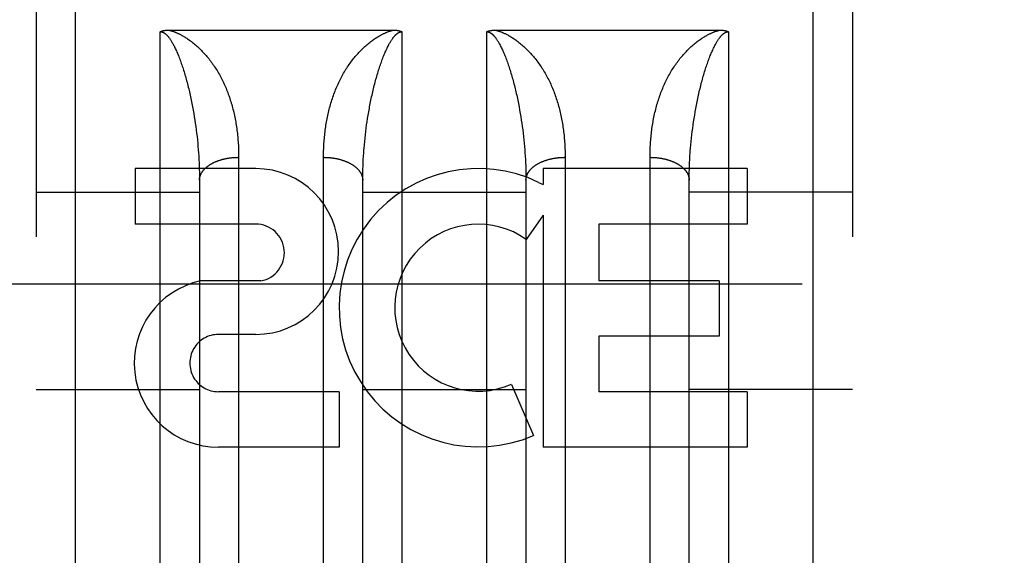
# Model space of a CAD drawing. Header units: inches. Extents: x 0 to 200, y 0 to 130.
# Tile 23 of 91: x 65.838 to 66.592, y 34.805 to 35.215. Entities that reach past the tile are written whole.
import ezdxf

# ---------------------------------------------------------------- set-up
doc = ezdxf.new("R2010")
doc.units = ezdxf.units.IN
doc.header["$LTSCALE"] = 11.011777
doc.header["$MEASUREMENT"] = 0
doc.linetypes.add('HIDDEN', pattern=[0.2, 0.1, -0.1])
doc.layers.add('02___PRT_ALL_AXES', color=7, linetype='CONTINUOUS')
doc.layers.add('DEFAULT_2', color=8, linetype='HIDDEN')

msp = doc.modelspace()

# ---------------------------------------------------------------- linework, layer by layer
at = {"layer": '02___PRT_ALL_AXES', "color": 8, "linetype": 'HIDDEN'}
for p, q in [((66.01879, 35.10148), (65.92636, 35.10148)), ((65.92636, 35.10148), (65.92636, 35.05904)), ((66.39506, 35.10148), (66.23893, 35.10148)), ((66.23893, 35.10148), (66.23893, 35.0892)), ((66.39506, 35.10148), (66.39506, 35.05904)), ((66.23542, 35.09097), (66.23893, 35.0892)), ((66.23893, 35.06585), (66.22593, 35.0473)), ((66.23893, 35.06585), (66.23893, 34.88826)), ((66.01879, 35.05904), (65.92636, 35.05904)), ((66.39506, 35.05904), (66.28155, 35.05904)), ((66.28155, 35.05904), (66.28155, 35.01557)), ((66.02271, 35.01552), (65.97644, 35.01552)), ((66.37376, 35.01557), (66.28155, 35.01557)), ((66.37376, 35.01557), (66.37376, 34.97313)), ((66.01879, 34.97456), (65.99027, 34.97456)), ((66.37376, 34.97313), (66.28155, 34.97313)), ((66.28155, 34.97313), (66.28155, 34.93069)), ((66.08266, 34.93069), (65.99024, 34.93069)), ((66.08266, 34.93069), (66.08266, 34.88826)), ((66.21455, 34.93635), (66.23148, 34.89725)), ((66.39506, 34.93069), (66.28155, 34.93069)), ((66.39506, 34.93069), (66.39506, 34.88826)), ((66.08266, 34.88826), (65.99024, 34.88826)), ((66.39506, 34.88826), (66.23893, 34.88826))]:
    msp.add_line(p, q, dxfattribs=at)
for centre, radius, start, end in [((66.01879, 35.03802), 0.06346, 270, 90), ((66.18916, 34.99501), 0.10653, 64.26362, 293.40274), ((66.01879, 35.03711), 0.02193, 280.307, 90), ((66.18916, 34.99501), 0.06391, 54.88948, 293.40261), ((65.99015, 34.95263), 0.06437, 102.29948, 270.07752), ((65.99024, 34.95263), 0.02193, 89.90115, 270)]:
    msp.add_arc(centre, radius, start, end, dxfattribs=at)
at = {"layer": 'DEFAULT_2', "color": 8, "linetype": 'HIDDEN'}
for p, q in [((65.88072, 34.39548), (65.88072, 36.18048)), ((66.44572, 34.39548), (66.44572, 36.18048)), ((65.85072, 36.15048), (65.85072, 34.42549)), ((66.47572, 36.15048), (66.47572, 34.42548)), ((65.94572, 34.39548), (65.94572, 35.20627)), ((65.9521, 35.20748), (66.12412, 35.20748)), ((66.13072, 35.20627), (66.13072, 34.39548)), ((66.19572, 34.39548), (66.19572, 35.20627)), ((66.2021, 35.20748), (66.37412, 35.20748)), ((66.38072, 35.20627), (66.38072, 34.39548)), ((65.97041, 35.14884), (65.97088, 35.14631)), ((66.22041, 35.14884), (66.22088, 35.14631)), ((65.97088, 35.14631), (65.97133, 35.14377)), ((65.97133, 35.14377), (65.97175, 35.14123)), ((65.97175, 35.14123), (65.97215, 35.13869)), ((66.10448, 35.13996), (66.1049, 35.1425)), ((66.1049, 35.1425), (66.10533, 35.14504)), ((66.22088, 35.14631), (66.22133, 35.14377)), ((66.22133, 35.14377), (66.22175, 35.14123)), ((66.22175, 35.14123), (66.22215, 35.13869)), ((66.35448, 35.13996), (66.3549, 35.1425)), ((66.3549, 35.1425), (66.35533, 35.14504)), ((65.97215, 35.13869), (65.97253, 35.13615)), ((65.97253, 35.13615), (65.97288, 35.13362)), ((65.97288, 35.13362), (65.97322, 35.13108)), ((66.10338, 35.13235), (66.10373, 35.13488)), ((66.10373, 35.13488), (66.10409, 35.13742)), ((66.10409, 35.13742), (66.10448, 35.13996)), ((66.22215, 35.13869), (66.22253, 35.13615)), ((66.22253, 35.13615), (66.22288, 35.13362)), ((66.22288, 35.13362), (66.22322, 35.13108)), ((66.35338, 35.13235), (66.35373, 35.13488)), ((66.35373, 35.13488), (66.35409, 35.13742)), ((66.35409, 35.13742), (66.35448, 35.13996)), ((65.97322, 35.13108), (65.97353, 35.12855)), ((65.97353, 35.12855), (65.97383, 35.12602)), ((65.97383, 35.12602), (65.9741, 35.1235)), ((66.10247, 35.12476), (66.10275, 35.12729)), ((66.10275, 35.12729), (66.10306, 35.12982)), ((66.10306, 35.12982), (66.10338, 35.13235)), ((66.22322, 35.13108), (66.22353, 35.12855)), ((66.22353, 35.12855), (66.22383, 35.12602)), ((66.22383, 35.12602), (66.2241, 35.1235)), ((66.35247, 35.12476), (66.35275, 35.12729)), ((66.35275, 35.12729), (66.35306, 35.12982)), ((66.35306, 35.12982), (66.35338, 35.13235)), ((65.9741, 35.1235), (65.97435, 35.12099)), ((65.97435, 35.12099), (65.97458, 35.11848)), ((65.97458, 35.11848), (65.97478, 35.11597)), ((66.10175, 35.11722), (66.10197, 35.11973)), ((66.10197, 35.11973), (66.10221, 35.12224)), ((66.10221, 35.12224), (66.10247, 35.12476)), ((66.2241, 35.1235), (66.22435, 35.12099)), ((66.22435, 35.12099), (66.22458, 35.11848)), ((66.22458, 35.11848), (66.22478, 35.11597)), ((66.35175, 35.11722), (66.35197, 35.11973)), ((66.35197, 35.11973), (66.35221, 35.12224)), ((66.35221, 35.12224), (66.35247, 35.12476)), ((65.97478, 35.11597), (65.97497, 35.11348)), ((65.97497, 35.11348), (65.97514, 35.11099)), ((65.97514, 35.11099), (65.97528, 35.10851)), ((66.00571, 35.11146), (66.00572, 34.76624)), ((66.10115, 35.10851), (66.1013, 35.11099)), ((66.1013, 35.11099), (66.10146, 35.11348)), ((66.22478, 35.11597), (66.22497, 35.11348)), ((66.22497, 35.11348), (66.22514, 35.11099)), ((66.22514, 35.11099), (66.22528, 35.10851)), ((66.25571, 35.11146), (66.25572, 34.76624)), ((66.35115, 35.10851), (66.3513, 35.11099)), ((66.35156, 35.11472), (66.35175, 35.11722)), ((65.97528, 35.10851), (65.97541, 35.10603)), ((65.97541, 35.10603), (65.97551, 35.10357)), ((65.97551, 35.10357), (65.97559, 35.10112)), ((66.07072, 34.76498), (66.07072, 35.11013)), ((66.10084, 35.10112), (66.10093, 35.10357)), ((66.10093, 35.10357), (66.10103, 35.10603)), ((66.10103, 35.10603), (66.10115, 35.10851)), ((66.22528, 35.10851), (66.22541, 35.10603)), ((66.22541, 35.10603), (66.22551, 35.10357)), ((66.22551, 35.10357), (66.22559, 35.10112)), ((66.32072, 34.76498), (66.32072, 35.11013)), ((66.35084, 35.10112), (66.35093, 35.10357)), ((66.35093, 35.10357), (66.35103, 35.10603)), ((66.35103, 35.10603), (66.35115, 35.10851)), ((65.97559, 35.10112), (65.97565, 35.09868)), ((66.10072, 35.09382), (66.10074, 35.09624)), ((66.10074, 35.09624), (66.10078, 35.09868)), ((66.10078, 35.09868), (66.10084, 35.10112)), ((66.22568, 35.09746), (66.22571, 35.09503)), ((66.35072, 35.09382), (66.35074, 35.09624)), ((66.35074, 35.09624), (66.35078, 35.09868)), ((66.35078, 35.09868), (66.35084, 35.10112)), ((65.97571, 35.09503), (65.97572, 35.09262)), ((65.97572, 35.09262), (65.97572, 34.7854)), ((66.10072, 34.7854), (66.10072, 35.09382)), ((66.22571, 35.09503), (66.22572, 35.09262)), ((66.22572, 35.09262), (66.22572, 34.7854)), ((66.35072, 34.7854), (66.35072, 35.09382)), ((65.85072, 35.08348), (65.97572, 35.08348)), ((66.10072, 35.08348), (66.22572, 35.08348)), ((66.47572, 35.08348), (66.35072, 35.08348)), ((90.66322, 35.01297), (64.05922, 35.01297)), ((65.85072, 34.93248), (65.97572, 34.93248)), ((66.10072, 34.93248), (66.22572, 34.93248)), ((66.47572, 34.93248), (66.35072, 34.93248))]:
    msp.add_line(p, q, dxfattribs=at)
for points in [[(65.94572, 35.20627), (65.9458, 35.20632), (65.94589, 35.20636), (65.94598, 35.2064), (65.94607, 35.20645), (65.94616, 35.20649), (65.94626, 35.20653), (65.94636, 35.20657), (65.94646, 35.20661), (65.94656, 35.20665), (65.94667, 35.20669), (65.94678, 35.20673), (65.94689, 35.20677), (65.947, 35.20681), (65.94711, 35.20684), (65.94723, 35.20688), (65.94735, 35.20691), (65.94747, 35.20694), (65.94759, 35.20698), (65.94772, 35.20701), (65.94785, 35.20704), (65.94798, 35.20707), (65.94812, 35.2071), (65.94826, 35.20713), (65.9484, 35.20715), (65.94854, 35.20718), (65.94869, 35.20721), (65.94884, 35.20723), (65.94899, 35.20725), (65.94914, 35.20728), (65.9493, 35.2073), (65.94946, 35.20732), (65.94963, 35.20734), (65.9498, 35.20736), (65.94997, 35.20737), (65.95015, 35.20739), (65.95032, 35.20741), (65.95051, 35.20742), (65.95069, 35.20743), (65.95088, 35.20744), (65.95107, 35.20745), (65.95127, 35.20746), (65.95147, 35.20747), (65.95167, 35.20747), (65.95188, 35.20748), (65.9521, 35.20748)], [(65.94572, 35.20627), (65.94577, 35.20627), (65.94583, 35.20627), (65.94588, 35.20627), (65.94593, 35.20627), (65.94599, 35.20626), (65.94604, 35.20626), (65.9461, 35.20626), (65.94615, 35.20625), (65.94621, 35.20625), (65.94627, 35.20624), (65.94632, 35.20623), (65.94638, 35.20622), (65.94644, 35.20622), (65.9465, 35.20621), (65.94656, 35.2062), (65.94662, 35.20618), (65.94668, 35.20617), (65.94674, 35.20616), (65.94681, 35.20614), (65.94687, 35.20613), (65.94694, 35.20611), (65.94701, 35.20609), (65.94708, 35.20607), (65.94715, 35.20605), (65.94722, 35.20603), (65.9473, 35.206), (65.94737, 35.20598), (65.94745, 35.20595), (65.94753, 35.20592), (65.94761, 35.20589), (65.9477, 35.20585), (65.94779, 35.20581), (65.94788, 35.20577), (65.94797, 35.20573), (65.94807, 35.20568), (65.94817, 35.20563), (65.94827, 35.20558), (65.94838, 35.20552), (65.94849, 35.20545), (65.9486, 35.20539), (65.94871, 35.20532), (65.94883, 35.20524), (65.94895, 35.20517), (65.94907, 35.20508), (65.94919, 35.20499), (65.94932, 35.2049), (65.94945, 35.2048), (65.94958, 35.2047), (65.94971, 35.20459), (65.94985, 35.20447), (65.95, 35.20435), (65.95014, 35.20421), (65.95029, 35.20408), (65.95045, 35.20393), (65.95061, 35.20377), (65.95077, 35.2036), (65.95094, 35.20343), (65.95112, 35.20324), (65.9513, 35.20304), (65.95149, 35.20282), (65.95168, 35.2026), (65.95188, 35.20235), (65.95209, 35.2021), (65.9523, 35.20182), (65.95252, 35.20153), (65.95275, 35.20122), (65.95299, 35.20088), (65.95324, 35.20053), (65.95349, 35.20015), (65.95376, 35.19974), (65.95403, 35.19931), (65.95432, 35.19885), (65.95461, 35.19836), (65.95491, 35.19784), (65.95523, 35.19729), (65.95555, 35.1967), (65.95589, 35.19608), (65.95623, 35.19542), (65.95658, 35.19473), (65.95694, 35.194), (65.9573, 35.19324), (65.95767, 35.19244), (65.95805, 35.19161), (65.95843, 35.19074), (65.95882, 35.18985), (65.9592, 35.18893), (65.95958, 35.18799), (65.95997, 35.18703), (65.96034, 35.18606), (65.96072, 35.18507)], [(65.95231, 35.20748), (65.95256, 35.20742), (65.95281, 35.20736), (65.95307, 35.20729), (65.95334, 35.20722), (65.95361, 35.20714), (65.95389, 35.20706), (65.95417, 35.20698), (65.95447, 35.20689), (65.95477, 35.20679), (65.95508, 35.20669), (65.9554, 35.20658), (65.95573, 35.20647), (65.95607, 35.20634), (65.95642, 35.20621), (65.95678, 35.20607), (65.95716, 35.20593), (65.95755, 35.20577), (65.95795, 35.2056), (65.95836, 35.20543), (65.95879, 35.20524), (65.95923, 35.20504), (65.95969, 35.20482), (65.96017, 35.20459), (65.96067, 35.20434), (65.96118, 35.20408), (65.96171, 35.2038), (65.96226, 35.2035), (65.96283, 35.20318), (65.96342, 35.20284), (65.96403, 35.20248), (65.96467, 35.2021), (65.96532, 35.20169), (65.96599, 35.20125), (65.96667, 35.20079), (65.96738, 35.20031), (65.9681, 35.1998), (65.96884, 35.19926), (65.96959, 35.1987), (65.97035, 35.19811), (65.97112, 35.1975), (65.97189, 35.19686), (65.97266, 35.19621), (65.97344, 35.19554), (65.9742, 35.19485), (65.97496, 35.19415), (65.97572, 35.19343)], [(66.10072, 35.19343), (66.10147, 35.19415), (66.10223, 35.19485), (66.103, 35.19554), (66.10377, 35.19621), (66.10455, 35.19686), (66.10532, 35.1975), (66.10609, 35.19811), (66.10685, 35.1987), (66.1076, 35.19926), (66.10833, 35.1998), (66.10905, 35.20031), (66.10976, 35.20079), (66.11045, 35.20125), (66.11112, 35.20169), (66.11177, 35.2021), (66.1124, 35.20248), (66.11301, 35.20284), (66.1136, 35.20318), (66.11417, 35.2035), (66.11472, 35.2038), (66.11525, 35.20408), (66.11577, 35.20434), (66.11626, 35.20459), (66.11674, 35.20482), (66.1172, 35.20504), (66.11765, 35.20524), (66.11808, 35.20543), (66.11849, 35.2056), (66.11889, 35.20577), (66.11928, 35.20593), (66.11965, 35.20607), (66.12002, 35.20621), (66.12037, 35.20634), (66.12071, 35.20647), (66.12104, 35.20658), (66.12136, 35.20669), (66.12167, 35.20679), (66.12197, 35.20689), (66.12226, 35.20698), (66.12255, 35.20706), (66.12283, 35.20714), (66.1231, 35.20722), (66.12336, 35.20729), (66.12362, 35.20736), (66.12388, 35.20742), (66.12412, 35.20748)], [(66.11572, 35.18507), (66.11609, 35.18605), (66.11646, 35.18701), (66.11684, 35.18796), (66.11721, 35.18887), (66.11758, 35.18977), (66.11796, 35.19064), (66.11832, 35.19147), (66.11869, 35.19228), (66.11905, 35.19305), (66.1194, 35.19379), (66.11974, 35.1945), (66.12008, 35.19517), (66.1204, 35.1958), (66.12072, 35.19641), (66.12104, 35.19698), (66.12134, 35.19752), (66.12163, 35.19803), (66.12191, 35.19851), (66.12219, 35.19896), (66.12245, 35.19939), (66.12271, 35.19979), (66.12296, 35.20017), (66.1232, 35.20053), (66.12343, 35.20086), (66.12366, 35.20118), (66.12387, 35.20147), (66.12408, 35.20175), (66.12429, 35.20202), (66.12448, 35.20226), (66.12467, 35.2025), (66.12486, 35.20272), (66.12504, 35.20293), (66.12521, 35.20312), (66.12538, 35.20331), (66.12555, 35.20348), (66.12571, 35.20365), (66.12586, 35.2038), (66.12601, 35.20395), (66.12616, 35.20409), (66.1263, 35.20422), (66.12644, 35.20435), (66.12658, 35.20447), (66.12671, 35.20458), (66.12684, 35.20468), (66.12697, 35.20478), (66.12709, 35.20488), (66.12721, 35.20497), (66.12733, 35.20506), (66.12745, 35.20514), (66.12756, 35.20521), (66.12767, 35.20529), (66.12778, 35.20535), (66.12789, 35.20542), (66.12799, 35.20548), (66.12809, 35.20554), (66.12819, 35.20559), (66.12829, 35.20564), (66.12838, 35.20569), (66.12847, 35.20573), (66.12856, 35.20577), (66.12864, 35.20581), (66.12873, 35.20585), (66.12881, 35.20588), (66.12889, 35.20591), (66.12897, 35.20594), (66.12904, 35.20597), (66.12911, 35.206), (66.12919, 35.20602), (66.12926, 35.20604), (66.12933, 35.20606), (66.12939, 35.20608), (66.12946, 35.2061), (66.12952, 35.20612), (66.12959, 35.20613), (66.12965, 35.20615), (66.12971, 35.20616), (66.12977, 35.20618), (66.12983, 35.20619), (66.12989, 35.2062), (66.12995, 35.20621), (66.13001, 35.20622), (66.13006, 35.20623), (66.13012, 35.20623), (66.13018, 35.20624), (66.13023, 35.20625), (66.13029, 35.20625), (66.13034, 35.20626), (66.1304, 35.20626), (66.13045, 35.20626), (66.1305, 35.20627), (66.13056, 35.20627), (66.13061, 35.20627), (66.13066, 35.20627), (66.13072, 35.20627)], [(66.12412, 35.20748), (66.12434, 35.20748), (66.12455, 35.20748), (66.12476, 35.20747), (66.12496, 35.20747), (66.12516, 35.20746), (66.12536, 35.20745), (66.12555, 35.20744), (66.12574, 35.20743), (66.12593, 35.20742), (66.12611, 35.20741), (66.12629, 35.20739), (66.12646, 35.20738), (66.12663, 35.20736), (66.1268, 35.20734), (66.12697, 35.20732), (66.12713, 35.2073), (66.12729, 35.20728), (66.12744, 35.20726), (66.12759, 35.20723), (66.12774, 35.20721), (66.12789, 35.20718), (66.12803, 35.20715), (66.12817, 35.20713), (66.12831, 35.2071), (66.12845, 35.20707), (66.12858, 35.20704), (66.12871, 35.20701), (66.12884, 35.20698), (66.12896, 35.20694), (66.12908, 35.20691), (66.1292, 35.20688), (66.12932, 35.20684), (66.12943, 35.20681), (66.12954, 35.20677), (66.12965, 35.20673), (66.12976, 35.2067), (66.12987, 35.20666), (66.12997, 35.20662), (66.13007, 35.20658), (66.13017, 35.20653), (66.13027, 35.20649), (66.13036, 35.20645), (66.13045, 35.20641), (66.13054, 35.20636), (66.13063, 35.20632), (66.13072, 35.20627)], [(66.19572, 35.20627), (66.1958, 35.20632), (66.19589, 35.20636), (66.19598, 35.20641), (66.19608, 35.20645), (66.19617, 35.20649), (66.19627, 35.20654), (66.19637, 35.20658), (66.19647, 35.20662), (66.19657, 35.20666), (66.19668, 35.2067), (66.19678, 35.20673), (66.19689, 35.20677), (66.197, 35.20681), (66.19712, 35.20684), (66.19724, 35.20688), (66.19735, 35.20691), (66.19748, 35.20694), (66.1976, 35.20698), (66.19773, 35.20701), (66.19786, 35.20704), (66.19799, 35.20707), (66.19812, 35.2071), (66.19826, 35.20713), (66.1984, 35.20715), (66.19855, 35.20718), (66.19869, 35.20721), (66.19884, 35.20723), (66.19899, 35.20726), (66.19915, 35.20728), (66.19931, 35.2073), (66.19947, 35.20732), (66.19963, 35.20734), (66.1998, 35.20736), (66.19997, 35.20738), (66.20015, 35.20739), (66.20033, 35.20741), (66.20051, 35.20742), (66.20069, 35.20743), (66.20088, 35.20744), (66.20108, 35.20745), (66.20127, 35.20746), (66.20147, 35.20747), (66.20168, 35.20747), (66.20188, 35.20748), (66.2021, 35.20748)], [(66.19572, 35.20627), (66.19577, 35.20627), (66.19583, 35.20627), (66.19588, 35.20627), (66.19593, 35.20627), (66.19599, 35.20626), (66.19604, 35.20626), (66.1961, 35.20626), (66.19615, 35.20625), (66.19621, 35.20625), (66.19627, 35.20624), (66.19632, 35.20623), (66.19638, 35.20622), (66.19644, 35.20622), (66.1965, 35.20621), (66.19656, 35.2062), (66.19662, 35.20618), (66.19668, 35.20617), (66.19674, 35.20616), (66.19681, 35.20614), (66.19687, 35.20613), (66.19694, 35.20611), (66.19701, 35.20609), (66.19708, 35.20607), (66.19715, 35.20605), (66.19722, 35.20603), (66.1973, 35.206), (66.19737, 35.20598), (66.19745, 35.20595), (66.19753, 35.20592), (66.19761, 35.20589), (66.1977, 35.20585), (66.19779, 35.20581), (66.19788, 35.20577), (66.19797, 35.20573), (66.19807, 35.20568), (66.19817, 35.20563), (66.19827, 35.20558), (66.19838, 35.20552), (66.19849, 35.20545), (66.1986, 35.20539), (66.19871, 35.20532), (66.19883, 35.20524), (66.19895, 35.20517), (66.19907, 35.20508), (66.19919, 35.20499), (66.19932, 35.2049), (66.19945, 35.2048), (66.19958, 35.2047), (66.19971, 35.20459), (66.19985, 35.20447), (66.2, 35.20435), (66.20014, 35.20421), (66.20029, 35.20408), (66.20045, 35.20393), (66.20061, 35.20377), (66.20077, 35.2036), (66.20094, 35.20343), (66.20112, 35.20324), (66.2013, 35.20304), (66.20149, 35.20282), (66.20168, 35.2026), (66.20188, 35.20235), (66.20209, 35.2021), (66.2023, 35.20182), (66.20252, 35.20153), (66.20275, 35.20122), (66.20299, 35.20088), (66.20324, 35.20053), (66.20349, 35.20015), (66.20376, 35.19974), (66.20403, 35.19931), (66.20432, 35.19885), (66.20461, 35.19836), (66.20491, 35.19784), (66.20523, 35.19729), (66.20555, 35.1967), (66.20589, 35.19608), (66.20623, 35.19542), (66.20658, 35.19473), (66.20694, 35.194), (66.2073, 35.19324), (66.20767, 35.19244), (66.20805, 35.19161), (66.20843, 35.19074), (66.20882, 35.18985), (66.2092, 35.18893), (66.20958, 35.18799), (66.20997, 35.18703), (66.21034, 35.18606), (66.21072, 35.18507)], [(66.20231, 35.20748), (66.20256, 35.20742), (66.20281, 35.20736), (66.20307, 35.20729), (66.20334, 35.20722), (66.20361, 35.20714), (66.20389, 35.20706), (66.20417, 35.20698), (66.20447, 35.20689), (66.20477, 35.20679), (66.20508, 35.20669), (66.2054, 35.20658), (66.20573, 35.20647), (66.20607, 35.20634), (66.20642, 35.20621), (66.20678, 35.20607), (66.20716, 35.20593), (66.20755, 35.20577), (66.20795, 35.2056), (66.20836, 35.20543), (66.20879, 35.20524), (66.20923, 35.20504), (66.20969, 35.20482), (66.21017, 35.20459), (66.21067, 35.20434), (66.21118, 35.20408), (66.21171, 35.2038), (66.21226, 35.2035), (66.21283, 35.20318), (66.21342, 35.20284), (66.21403, 35.20248), (66.21467, 35.2021), (66.21532, 35.20169), (66.21599, 35.20125), (66.21667, 35.20079), (66.21738, 35.20031), (66.2181, 35.1998), (66.21884, 35.19926), (66.21959, 35.1987), (66.22035, 35.19811), (66.22112, 35.1975), (66.22189, 35.19686), (66.22266, 35.19621), (66.22344, 35.19554), (66.2242, 35.19485), (66.22496, 35.19415), (66.22572, 35.19343)], [(66.35072, 35.19343), (66.35147, 35.19415), (66.35223, 35.19485), (66.353, 35.19554), (66.35377, 35.19621), (66.35455, 35.19686), (66.35532, 35.1975), (66.35609, 35.19811), (66.35685, 35.1987), (66.3576, 35.19926), (66.35833, 35.1998), (66.35905, 35.20031), (66.35976, 35.20079), (66.36045, 35.20125), (66.36112, 35.20169), (66.36177, 35.2021), (66.3624, 35.20248), (66.36301, 35.20284), (66.3636, 35.20318), (66.36417, 35.2035), (66.36472, 35.2038), (66.36525, 35.20408), (66.36577, 35.20434), (66.36626, 35.20459), (66.36674, 35.20482), (66.3672, 35.20504), (66.36765, 35.20524), (66.36808, 35.20543), (66.36849, 35.2056), (66.36889, 35.20577), (66.36928, 35.20593), (66.36965, 35.20607), (66.37002, 35.20621), (66.37037, 35.20634), (66.37071, 35.20647), (66.37104, 35.20658), (66.37136, 35.20669), (66.37167, 35.20679), (66.37197, 35.20689), (66.37226, 35.20698), (66.37255, 35.20706), (66.37283, 35.20714), (66.3731, 35.20722), (66.37336, 35.20729), (66.37362, 35.20736), (66.37388, 35.20742), (66.37412, 35.20748)], [(66.36572, 35.18507), (66.36609, 35.18605), (66.36646, 35.18701), (66.36684, 35.18796), (66.36721, 35.18887), (66.36758, 35.18977), (66.36796, 35.19064), (66.36832, 35.19147), (66.36869, 35.19228), (66.36905, 35.19305), (66.3694, 35.19379), (66.36974, 35.1945), (66.37008, 35.19517), (66.3704, 35.1958), (66.37072, 35.19641), (66.37104, 35.19698), (66.37134, 35.19752), (66.37163, 35.19803), (66.37191, 35.19851), (66.37219, 35.19896), (66.37245, 35.19939), (66.37271, 35.19979), (66.37296, 35.20017), (66.3732, 35.20053), (66.37343, 35.20086), (66.37366, 35.20118), (66.37387, 35.20147), (66.37408, 35.20175), (66.37429, 35.20202), (66.37448, 35.20226), (66.37467, 35.2025), (66.37486, 35.20272), (66.37504, 35.20293), (66.37521, 35.20312), (66.37538, 35.20331), (66.37555, 35.20348), (66.37571, 35.20365), (66.37586, 35.2038), (66.37601, 35.20395), (66.37616, 35.20409), (66.3763, 35.20422), (66.37644, 35.20435), (66.37658, 35.20447), (66.37671, 35.20458), (66.37684, 35.20468), (66.37697, 35.20478), (66.37709, 35.20488), (66.37721, 35.20497), (66.37733, 35.20506), (66.37745, 35.20514), (66.37756, 35.20521), (66.37767, 35.20529), (66.37778, 35.20535), (66.37789, 35.20542), (66.37799, 35.20548), (66.37809, 35.20554), (66.37819, 35.20559), (66.37829, 35.20564), (66.37838, 35.20569), (66.37847, 35.20573), (66.37856, 35.20577), (66.37864, 35.20581), (66.37873, 35.20585), (66.37881, 35.20588), (66.37889, 35.20591), (66.37897, 35.20594), (66.37904, 35.20597), (66.37911, 35.206), (66.37919, 35.20602), (66.37926, 35.20604), (66.37933, 35.20606), (66.37939, 35.20608), (66.37946, 35.2061), (66.37952, 35.20612), (66.37959, 35.20613), (66.37965, 35.20615), (66.37971, 35.20616), (66.37977, 35.20618), (66.37983, 35.20619), (66.37989, 35.2062), (66.37995, 35.20621), (66.38001, 35.20622), (66.38006, 35.20623), (66.38012, 35.20623), (66.38018, 35.20624), (66.38023, 35.20625), (66.38029, 35.20625), (66.38034, 35.20626), (66.3804, 35.20626), (66.38045, 35.20626), (66.3805, 35.20627), (66.38056, 35.20627), (66.38061, 35.20627), (66.38066, 35.20627), (66.38072, 35.20627)], [(66.37412, 35.20748), (66.37434, 35.20748), (66.37455, 35.20748), (66.37476, 35.20747), (66.37496, 35.20747), (66.37516, 35.20746), (66.37536, 35.20745), (66.37555, 35.20744), (66.37574, 35.20743), (66.37593, 35.20742), (66.37611, 35.20741), (66.37629, 35.20739), (66.37646, 35.20737), (66.37664, 35.20736), (66.3768, 35.20734), (66.37697, 35.20732), (66.37713, 35.2073), (66.37729, 35.20728), (66.37745, 35.20725), (66.3776, 35.20723), (66.37775, 35.20721), (66.37789, 35.20718), (66.37804, 35.20715), (66.37818, 35.20713), (66.37832, 35.2071), (66.37845, 35.20707), (66.37858, 35.20704), (66.37871, 35.20701), (66.37884, 35.20698), (66.37897, 35.20694), (66.37909, 35.20691), (66.37921, 35.20688), (66.37932, 35.20684), (66.37944, 35.2068), (66.37955, 35.20677), (66.37966, 35.20673), (66.37977, 35.20669), (66.37987, 35.20665), (66.37998, 35.20661), (66.38008, 35.20657), (66.38018, 35.20653), (66.38027, 35.20649), (66.38037, 35.20645), (66.38046, 35.2064), (66.38055, 35.20636), (66.38063, 35.20632), (66.38072, 35.20627)], [(65.97572, 35.19343), (65.97645, 35.19272), (65.97718, 35.19199), (65.9779, 35.19125), (65.97862, 35.19049), (65.97933, 35.18972), (65.98003, 35.18894), (65.98073, 35.18815), (65.98142, 35.18734), (65.9821, 35.18651), (65.98278, 35.18568), (65.98345, 35.18482), (65.98412, 35.18396), (65.98477, 35.18308), (65.98542, 35.18219), (65.98607, 35.18128), (65.9867, 35.18035), (65.98733, 35.17942), (65.98796, 35.17846), (65.98857, 35.1775), (65.98918, 35.17652), (65.98977, 35.17553), (65.99035, 35.17453), (65.99093, 35.17352), (65.99149, 35.1725), (65.99204, 35.17147), (65.99258, 35.17044), (65.99311, 35.16939), (65.99363, 35.16834), (65.99413, 35.16728), (65.99463, 35.16621), (65.99511, 35.16514), (65.99558, 35.16405), (65.99604, 35.16296), (65.99649, 35.16186), (65.99693, 35.16075), (65.99736, 35.15964), (65.99778, 35.15852), (65.99818, 35.15739), (65.99858, 35.15625), (65.99896, 35.15511), (65.99934, 35.15396), (65.9997, 35.15281), (66.00005, 35.15164), (66.00039, 35.15047), (66.00072, 35.1493), (66.00104, 35.14812), (66.00135, 35.14693), (66.00165, 35.14573), (66.00193, 35.14453), (66.00221, 35.14332), (66.00248, 35.14211), (66.00273, 35.14089), (66.00298, 35.13966), (66.00321, 35.13843), (66.00343, 35.1372), (66.00365, 35.13596), (66.00385, 35.13471), (66.00404, 35.13346), (66.00422, 35.1322), (66.00439, 35.13093), (66.00456, 35.12967), (66.00471, 35.12839), (66.00485, 35.12712), (66.00497, 35.12583), (66.00509, 35.12455), (66.0052, 35.12325), (66.0053, 35.12196), (66.00539, 35.12066), (66.00547, 35.11936), (66.00553, 35.11805), (66.00559, 35.11674), (66.00564, 35.11542), (66.00567, 35.1141), (66.0057, 35.11278), (66.00571, 35.11146)], [(66.07072, 35.11013), (66.07072, 35.11146), (66.07074, 35.11278), (66.07076, 35.1141), (66.0708, 35.11542), (66.07085, 35.11674), (66.0709, 35.11805), (66.07097, 35.11936), (66.07105, 35.12066), (66.07114, 35.12196), (66.07123, 35.12325), (66.07134, 35.12455), (66.07146, 35.12583), (66.07159, 35.12712), (66.07173, 35.12839), (66.07188, 35.12967), (66.07204, 35.13093), (66.07221, 35.1322), (66.07239, 35.13346), (66.07258, 35.13471), (66.07279, 35.13596), (66.073, 35.1372), (66.07322, 35.13843), (66.07346, 35.13966), (66.0737, 35.14089), (66.07396, 35.14211), (66.07422, 35.14332), (66.0745, 35.14453), (66.07479, 35.14573), (66.07509, 35.14693), (66.07539, 35.14812), (66.07571, 35.1493), (66.07604, 35.15047), (66.07638, 35.15164), (66.07674, 35.15281), (66.0771, 35.15396), (66.07747, 35.15511), (66.07786, 35.15625), (66.07825, 35.15739), (66.07866, 35.15852), (66.07907, 35.15964), (66.0795, 35.16075), (66.07994, 35.16186), (66.08039, 35.16296), (66.08085, 35.16405), (66.08133, 35.16514), (66.08181, 35.16621), (66.0823, 35.16728), (66.08281, 35.16834), (66.08333, 35.16939), (66.08385, 35.17044), (66.08439, 35.17147), (66.08495, 35.1725), (66.08551, 35.17352), (66.08608, 35.17453), (66.08666, 35.17553), (66.08726, 35.17652), (66.08786, 35.1775), (66.08848, 35.17846), (66.0891, 35.17942), (66.08973, 35.18035), (66.09037, 35.18128), (66.09101, 35.18219), (66.09166, 35.18308), (66.09232, 35.18396), (66.09298, 35.18482), (66.09365, 35.18568), (66.09433, 35.18651), (66.09502, 35.18734), (66.09571, 35.18815), (66.0964, 35.18894), (66.09711, 35.18972), (66.09782, 35.19049), (66.09853, 35.19125), (66.09925, 35.19199), (66.09998, 35.19272), (66.10072, 35.19343)], [(66.22572, 35.19343), (66.22645, 35.19272), (66.22718, 35.19199), (66.2279, 35.19125), (66.22862, 35.19049), (66.22933, 35.18972), (66.23003, 35.18894), (66.23073, 35.18815), (66.23142, 35.18734), (66.2321, 35.18651), (66.23278, 35.18568), (66.23345, 35.18482), (66.23412, 35.18396), (66.23477, 35.18308), (66.23542, 35.18219), (66.23607, 35.18128), (66.2367, 35.18035), (66.23733, 35.17942), (66.23796, 35.17846), (66.23857, 35.1775), (66.23918, 35.17652), (66.23977, 35.17553), (66.24035, 35.17453), (66.24093, 35.17352), (66.24149, 35.1725), (66.24204, 35.17147), (66.24258, 35.17044), (66.24311, 35.16939), (66.24363, 35.16834), (66.24413, 35.16728), (66.24463, 35.16621), (66.24511, 35.16514), (66.24558, 35.16405), (66.24604, 35.16296), (66.24649, 35.16186), (66.24693, 35.16075), (66.24736, 35.15964), (66.24778, 35.15852), (66.24818, 35.15739), (66.24858, 35.15625), (66.24896, 35.15511), (66.24934, 35.15396), (66.2497, 35.15281), (66.25005, 35.15164), (66.25039, 35.15047), (66.25072, 35.1493), (66.25104, 35.14812), (66.25135, 35.14693), (66.25165, 35.14573), (66.25193, 35.14453), (66.25221, 35.14332), (66.25248, 35.14211), (66.25273, 35.14089), (66.25298, 35.13966), (66.25321, 35.13843), (66.25343, 35.1372), (66.25365, 35.13596), (66.25385, 35.13471), (66.25404, 35.13346), (66.25422, 35.1322), (66.25439, 35.13093), (66.25456, 35.12967), (66.25471, 35.12839), (66.25485, 35.12712), (66.25497, 35.12583), (66.25509, 35.12455), (66.2552, 35.12325), (66.2553, 35.12196), (66.25539, 35.12066), (66.25547, 35.11936), (66.25553, 35.11805), (66.25559, 35.11674), (66.25564, 35.11542), (66.25567, 35.1141), (66.2557, 35.11278), (66.25571, 35.11146)], [(66.32072, 35.11013), (66.32072, 35.11146), (66.32074, 35.11278), (66.32076, 35.1141), (66.3208, 35.11542), (66.32085, 35.11674), (66.3209, 35.11805), (66.32097, 35.11936), (66.32105, 35.12066), (66.32114, 35.12196), (66.32123, 35.12325), (66.32134, 35.12455), (66.32146, 35.12583), (66.32159, 35.12712), (66.32173, 35.12839), (66.32188, 35.12967), (66.32204, 35.13093), (66.32221, 35.1322), (66.32239, 35.13346), (66.32258, 35.13471), (66.32279, 35.13596), (66.323, 35.1372), (66.32322, 35.13843), (66.32346, 35.13966), (66.3237, 35.14089), (66.32396, 35.14211), (66.32422, 35.14332), (66.3245, 35.14453), (66.32479, 35.14573), (66.32509, 35.14693), (66.32539, 35.14812), (66.32571, 35.1493), (66.32604, 35.15047), (66.32638, 35.15164), (66.32674, 35.15281), (66.3271, 35.15396), (66.32747, 35.15511), (66.32786, 35.15625), (66.32825, 35.15739), (66.32866, 35.15852), (66.32907, 35.15964), (66.3295, 35.16075), (66.32994, 35.16186), (66.33039, 35.16296), (66.33085, 35.16405), (66.33133, 35.16514), (66.33181, 35.16621), (66.3323, 35.16728), (66.33281, 35.16834), (66.33333, 35.16939), (66.33385, 35.17044), (66.33439, 35.17147), (66.33495, 35.1725), (66.33551, 35.17352), (66.33608, 35.17453), (66.33666, 35.17553), (66.33726, 35.17652), (66.33786, 35.1775), (66.33848, 35.17846), (66.3391, 35.17942), (66.33973, 35.18035), (66.34037, 35.18128), (66.34101, 35.18219), (66.34166, 35.18308), (66.34232, 35.18396), (66.34298, 35.18482), (66.34365, 35.18568), (66.34433, 35.18651), (66.34502, 35.18734), (66.34571, 35.18815), (66.3464, 35.18894), (66.34711, 35.18972), (66.34782, 35.19049), (66.34853, 35.19125), (66.34925, 35.19199), (66.34998, 35.19272), (66.35072, 35.19343)], [(65.96072, 35.18507), (65.96108, 35.18408), (65.96145, 35.18307), (65.96181, 35.18205), (65.96217, 35.18101), (65.96252, 35.17996), (65.96287, 35.1789), (65.96322, 35.17782), (65.96357, 35.17673), (65.96391, 35.17563), (65.96425, 35.17451), (65.96458, 35.17338), (65.96492, 35.17224), (65.96525, 35.17108), (65.96557, 35.16991), (65.96589, 35.16873), (65.96621, 35.16754), (65.96653, 35.16634), (65.96684, 35.16512), (65.96714, 35.1639), (65.96745, 35.16266), (65.96774, 35.16142), (65.96804, 35.16017), (65.96832, 35.15892), (65.9686, 35.15767), (65.96888, 35.15642), (65.96915, 35.15516), (65.96941, 35.1539), (65.96967, 35.15264), (65.96992, 35.15137), (65.97017, 35.15011), (65.97041, 35.14884)], [(66.10533, 35.14504), (66.10579, 35.14757), (66.10602, 35.14884), (66.10626, 35.15011), (66.10651, 35.15137), (66.10676, 35.15264), (66.10702, 35.1539), (66.10729, 35.15516), (66.10756, 35.15642), (66.10783, 35.15767), (66.10811, 35.15892), (66.1084, 35.16017), (66.10869, 35.16142), (66.10899, 35.16266), (66.10929, 35.1639), (66.1096, 35.16512), (66.10991, 35.16634), (66.11022, 35.16754), (66.11054, 35.16873), (66.11086, 35.16991), (66.11119, 35.17108), (66.11152, 35.17224), (66.11185, 35.17338), (66.11219, 35.17451), (66.11252, 35.17563), (66.11287, 35.17673), (66.11321, 35.17782), (66.11356, 35.1789), (66.11391, 35.17996), (66.11427, 35.18101), (66.11462, 35.18205), (66.11499, 35.18307), (66.11535, 35.18408), (66.11572, 35.18507)], [(66.21072, 35.18507), (66.21108, 35.18408), (66.21145, 35.18307), (66.21181, 35.18205), (66.21217, 35.18101), (66.21252, 35.17996), (66.21287, 35.1789), (66.21322, 35.17782), (66.21357, 35.17673), (66.21391, 35.17563), (66.21425, 35.17451), (66.21458, 35.17338), (66.21492, 35.17224), (66.21525, 35.17108), (66.21557, 35.16991), (66.21589, 35.16873), (66.21621, 35.16754), (66.21653, 35.16634), (66.21684, 35.16512), (66.21714, 35.1639), (66.21745, 35.16266), (66.21774, 35.16142), (66.21804, 35.16017), (66.21832, 35.15892), (66.2186, 35.15767), (66.21888, 35.15642), (66.21915, 35.15516), (66.21941, 35.1539), (66.21967, 35.15264), (66.21992, 35.15137), (66.22017, 35.15011), (66.22041, 35.14884)], [(66.35533, 35.14504), (66.35579, 35.14757), (66.35602, 35.14884), (66.35626, 35.15011), (66.35651, 35.15137), (66.35676, 35.15264), (66.35702, 35.1539), (66.35729, 35.15516), (66.35756, 35.15642), (66.35783, 35.15767), (66.35811, 35.15892), (66.3584, 35.16017), (66.35869, 35.16142), (66.35899, 35.16266), (66.35929, 35.1639), (66.3596, 35.16512), (66.35991, 35.16634), (66.36022, 35.16754), (66.36054, 35.16873), (66.36086, 35.16991), (66.36119, 35.17108), (66.36152, 35.17224), (66.36185, 35.17338), (66.36219, 35.17451), (66.36252, 35.17563), (66.36287, 35.17673), (66.36321, 35.17782), (66.36356, 35.1789), (66.36391, 35.17996), (66.36427, 35.18101), (66.36462, 35.18205), (66.36499, 35.18307), (66.36535, 35.18408), (66.36572, 35.18507)], [(66.10146, 35.11348), (66.10165, 35.11597), (66.10175, 35.11722)], [(66.3513, 35.11099), (66.35146, 35.11348), (66.35156, 35.11472)], [(65.97572, 35.09262), (65.97572, 35.09286), (65.97573, 35.09311), (65.97574, 35.09335), (65.97576, 35.0936), (65.97579, 35.09385), (65.97582, 35.09409), (65.97586, 35.09433), (65.97591, 35.09458), (65.97596, 35.09482), (65.97601, 35.09507), (65.97607, 35.09531), (65.97614, 35.09555), (65.97621, 35.09579), (65.97629, 35.09603), (65.97638, 35.09627), (65.97647, 35.09651), (65.97657, 35.09675), (65.97667, 35.09699), (65.97678, 35.09723), (65.97689, 35.09747), (65.97701, 35.0977), (65.97713, 35.09794), (65.97726, 35.09817), (65.9774, 35.0984), (65.97754, 35.09863), (65.97769, 35.09886), (65.97784, 35.09909), (65.978, 35.09932), (65.97816, 35.09955), (65.97833, 35.09977), (65.97851, 35.09999), (65.97869, 35.10022), (65.97887, 35.10044), (65.97906, 35.10066), (65.97926, 35.10087), (65.97946, 35.10109), (65.97967, 35.1013), (65.97988, 35.10151), (65.98009, 35.10173), (65.98032, 35.10193), (65.98054, 35.10214), (65.98077, 35.10235), (65.98101, 35.10255), (65.98125, 35.10275), (65.9815, 35.10295), (65.98175, 35.10315), (65.982, 35.10334), (65.98226, 35.10354), (65.98253, 35.10373), (65.9828, 35.10392), (65.98307, 35.1041), (65.98335, 35.10429), (65.98363, 35.10447), (65.98392, 35.10465), (65.98421, 35.10483), (65.9845, 35.105), (65.9848, 35.10517), (65.98511, 35.10534), (65.98542, 35.10551), (65.98573, 35.10567), (65.98604, 35.10584), (65.98636, 35.106), (65.98669, 35.10615), (65.98701, 35.10631), (65.98734, 35.10646), (65.98768, 35.10661), (65.98802, 35.10676), (65.98836, 35.1069), (65.9887, 35.10704), (65.98905, 35.10718), (65.9894, 35.10731), (65.98976, 35.10744), (65.99011, 35.10757), (65.99048, 35.1077), (65.99084, 35.10782), (65.99121, 35.10794), (65.99158, 35.10806), (65.99195, 35.10818), (65.99232, 35.10829), (65.9927, 35.10839), (65.99308, 35.1085), (65.99346, 35.1086), (65.99385, 35.1087), (65.99424, 35.1088), (65.99463, 35.10889), (65.99502, 35.10898), (65.99541, 35.10906), (65.99581, 35.10915), (65.99621, 35.10923), (65.99661, 35.1093), (65.99701, 35.10937), (65.99741, 35.10944), (65.99782, 35.10951), (65.99822, 35.10957), (65.99863, 35.10963), (65.99904, 35.10969), (65.99945, 35.10974), (65.99986, 35.10979), (66.00028, 35.10984), (66.00069, 35.10988), (66.00111, 35.10992), (66.00152, 35.10996), (66.00194, 35.10999), (66.00236, 35.11002), (66.00278, 35.11004), (66.0032, 35.11007), (66.00362, 35.11009), (66.00404, 35.1101), (66.00446, 35.11011), (66.00488, 35.11012), (66.0053, 35.11013), (66.00572, 35.11013)], [(66.07072, 35.11013), (66.07114, 35.11013), (66.07156, 35.11012), (66.07198, 35.11011), (66.0724, 35.1101), (66.07282, 35.11009), (66.07324, 35.11007), (66.07366, 35.11004), (66.07408, 35.11002), (66.07449, 35.10999), (66.07491, 35.10996), (66.07533, 35.10992), (66.07574, 35.10988), (66.07616, 35.10984), (66.07657, 35.10979), (66.07698, 35.10974), (66.07739, 35.10969), (66.0778, 35.10963), (66.07821, 35.10957), (66.07862, 35.10951), (66.07902, 35.10944), (66.07943, 35.10937), (66.07983, 35.1093), (66.08023, 35.10923), (66.08063, 35.10915), (66.08102, 35.10906), (66.08142, 35.10898), (66.08181, 35.10889), (66.0822, 35.1088), (66.08259, 35.1087), (66.08297, 35.1086), (66.08335, 35.1085), (66.08373, 35.10839), (66.08411, 35.10829), (66.08449, 35.10818), (66.08486, 35.10806), (66.08523, 35.10794), (66.0856, 35.10782), (66.08596, 35.1077), (66.08632, 35.10757), (66.08668, 35.10744), (66.08703, 35.10731), (66.08738, 35.10718), (66.08773, 35.10704), (66.08808, 35.1069), (66.08842, 35.10676), (66.08876, 35.10661), (66.08909, 35.10646), (66.08942, 35.10631), (66.08975, 35.10615), (66.09007, 35.106), (66.09039, 35.10584), (66.09071, 35.10567), (66.09102, 35.10551), (66.09133, 35.10534), (66.09163, 35.10517), (66.09193, 35.105), (66.09223, 35.10483), (66.09252, 35.10465), (66.0928, 35.10447), (66.09309, 35.10429), (66.09337, 35.1041), (66.09364, 35.10392), (66.09391, 35.10373), (66.09417, 35.10354), (66.09443, 35.10334), (66.09469, 35.10315), (66.09494, 35.10295), (66.09518, 35.10275), (66.09543, 35.10255), (66.09566, 35.10235), (66.09589, 35.10214), (66.09612, 35.10193), (66.09634, 35.10173), (66.09656, 35.10151), (66.09677, 35.1013), (66.09697, 35.10109), (66.09718, 35.10087), (66.09737, 35.10066), (66.09756, 35.10044), (66.09775, 35.10022), (66.09793, 35.09999), (66.0981, 35.09977), (66.09827, 35.09955), (66.09843, 35.09932), (66.09859, 35.09909), (66.09875, 35.09886), (66.09889, 35.09863), (66.09903, 35.0984), (66.09917, 35.09817), (66.0993, 35.09794), (66.09943, 35.0977), (66.09955, 35.09747), (66.09966, 35.09723), (66.09977, 35.09699), (66.09987, 35.09675), (66.09997, 35.09651), (66.10006, 35.09627), (66.10014, 35.09603), (66.10022, 35.09579), (66.10029, 35.09555), (66.10036, 35.09531), (66.10042, 35.09507), (66.10048, 35.09482), (66.10053, 35.09458), (66.10057, 35.09433), (66.10061, 35.09409), (66.10064, 35.09385), (66.10067, 35.0936), (66.10069, 35.09335), (66.10071, 35.09311), (66.10071, 35.09286), (66.10072, 35.09262)], [(66.22572, 35.09262), (66.22572, 35.09286), (66.22573, 35.09311), (66.22574, 35.09335), (66.22576, 35.0936), (66.22579, 35.09385), (66.22582, 35.09409), (66.22586, 35.09433), (66.22591, 35.09458), (66.22596, 35.09482), (66.22601, 35.09507), (66.22607, 35.09531), (66.22614, 35.09555), (66.22621, 35.09579), (66.22629, 35.09603), (66.22638, 35.09627), (66.22647, 35.09651), (66.22657, 35.09675), (66.22667, 35.09699), (66.22678, 35.09723), (66.22689, 35.09747), (66.22701, 35.0977), (66.22713, 35.09794), (66.22726, 35.09817), (66.2274, 35.0984), (66.22754, 35.09863), (66.22769, 35.09886), (66.22784, 35.09909), (66.228, 35.09932), (66.22816, 35.09955), (66.22833, 35.09977), (66.22851, 35.09999), (66.22869, 35.10022), (66.22887, 35.10044), (66.22906, 35.10066), (66.22926, 35.10087), (66.22946, 35.10109), (66.22967, 35.1013), (66.22988, 35.10151), (66.23009, 35.10173), (66.23032, 35.10193), (66.23054, 35.10214), (66.23077, 35.10235), (66.23101, 35.10255), (66.23125, 35.10275), (66.2315, 35.10295), (66.23175, 35.10315), (66.232, 35.10334), (66.23226, 35.10354), (66.23253, 35.10373), (66.2328, 35.10392), (66.23307, 35.1041), (66.23335, 35.10429), (66.23363, 35.10447), (66.23392, 35.10465), (66.23421, 35.10483), (66.2345, 35.105), (66.2348, 35.10517), (66.23511, 35.10534), (66.23542, 35.10551), (66.23573, 35.10567), (66.23604, 35.10584), (66.23636, 35.106), (66.23669, 35.10615), (66.23701, 35.10631), (66.23734, 35.10646), (66.23768, 35.10661), (66.23802, 35.10676), (66.23836, 35.1069), (66.2387, 35.10704), (66.23905, 35.10718), (66.2394, 35.10731), (66.23976, 35.10744), (66.24011, 35.10757), (66.24048, 35.1077), (66.24084, 35.10782), (66.24121, 35.10794), (66.24158, 35.10806), (66.24195, 35.10818), (66.24232, 35.10829), (66.2427, 35.10839), (66.24308, 35.1085), (66.24346, 35.1086), (66.24385, 35.1087), (66.24424, 35.1088), (66.24463, 35.10889), (66.24502, 35.10898), (66.24541, 35.10906), (66.24581, 35.10915), (66.24621, 35.10923), (66.24661, 35.1093), (66.24701, 35.10937), (66.24741, 35.10944), (66.24782, 35.10951), (66.24822, 35.10957), (66.24863, 35.10963), (66.24904, 35.10969), (66.24945, 35.10974), (66.24986, 35.10979), (66.25028, 35.10984), (66.25069, 35.10988), (66.25111, 35.10992), (66.25152, 35.10996), (66.25194, 35.10999), (66.25236, 35.11002), (66.25278, 35.11004), (66.2532, 35.11007), (66.25362, 35.11009), (66.25404, 35.1101), (66.25446, 35.11011), (66.25488, 35.11012), (66.2553, 35.11013), (66.25572, 35.11013)], [(66.32072, 35.11013), (66.32114, 35.11013), (66.32156, 35.11012), (66.32198, 35.11011), (66.3224, 35.1101), (66.32282, 35.11009), (66.32324, 35.11007), (66.32366, 35.11004), (66.32408, 35.11002), (66.32449, 35.10999), (66.32491, 35.10996), (66.32533, 35.10992), (66.32574, 35.10988), (66.32616, 35.10984), (66.32657, 35.10979), (66.32698, 35.10974), (66.32739, 35.10969), (66.3278, 35.10963), (66.32821, 35.10957), (66.32862, 35.10951), (66.32902, 35.10944), (66.32943, 35.10937), (66.32983, 35.1093), (66.33023, 35.10923), (66.33063, 35.10915), (66.33102, 35.10906), (66.33142, 35.10898), (66.33181, 35.10889), (66.3322, 35.1088), (66.33259, 35.1087), (66.33297, 35.1086), (66.33335, 35.1085), (66.33373, 35.10839), (66.33411, 35.10829), (66.33449, 35.10818), (66.33486, 35.10806), (66.33523, 35.10794), (66.3356, 35.10782), (66.33596, 35.1077), (66.33632, 35.10757), (66.33668, 35.10744), (66.33703, 35.10731), (66.33738, 35.10718), (66.33773, 35.10704), (66.33808, 35.1069), (66.33842, 35.10676), (66.33876, 35.10661), (66.33909, 35.10646), (66.33942, 35.10631), (66.33975, 35.10615), (66.34007, 35.106), (66.34039, 35.10584), (66.34071, 35.10567), (66.34102, 35.10551), (66.34133, 35.10534), (66.34163, 35.10517), (66.34193, 35.105), (66.34223, 35.10483), (66.34252, 35.10465), (66.3428, 35.10447), (66.34309, 35.10429), (66.34337, 35.1041), (66.34364, 35.10392), (66.34391, 35.10373), (66.34417, 35.10354), (66.34443, 35.10334), (66.34469, 35.10315), (66.34494, 35.10295), (66.34518, 35.10275), (66.34543, 35.10255), (66.34566, 35.10235), (66.34589, 35.10214), (66.34612, 35.10193), (66.34634, 35.10173), (66.34656, 35.10151), (66.34677, 35.1013), (66.34697, 35.10109), (66.34718, 35.10087), (66.34737, 35.10066), (66.34756, 35.10044), (66.34775, 35.10022), (66.34793, 35.09999), (66.3481, 35.09977), (66.34827, 35.09955), (66.34843, 35.09932), (66.34859, 35.09909), (66.34875, 35.09886), (66.34889, 35.09863), (66.34903, 35.0984), (66.34917, 35.09817), (66.3493, 35.09794), (66.34943, 35.0977), (66.34955, 35.09747), (66.34966, 35.09723), (66.34977, 35.09699), (66.34987, 35.09675), (66.34997, 35.09651), (66.35006, 35.09627), (66.35014, 35.09603), (66.35022, 35.09579), (66.35029, 35.09555), (66.35036, 35.09531), (66.35042, 35.09507), (66.35048, 35.09482), (66.35053, 35.09458), (66.35057, 35.09433), (66.35061, 35.09409), (66.35064, 35.09385), (66.35067, 35.0936), (66.35069, 35.09335), (66.35071, 35.09311), (66.35071, 35.09286), (66.35072, 35.09262)], [(65.97565, 35.09868), (65.97569, 35.09624), (65.97571, 35.09503)], [(66.22559, 35.10112), (66.22565, 35.09868), (66.22568, 35.09746)]]:
    msp.add_lwpolyline(points, dxfattribs=at)

doc.saveas('drawing.dxf')
